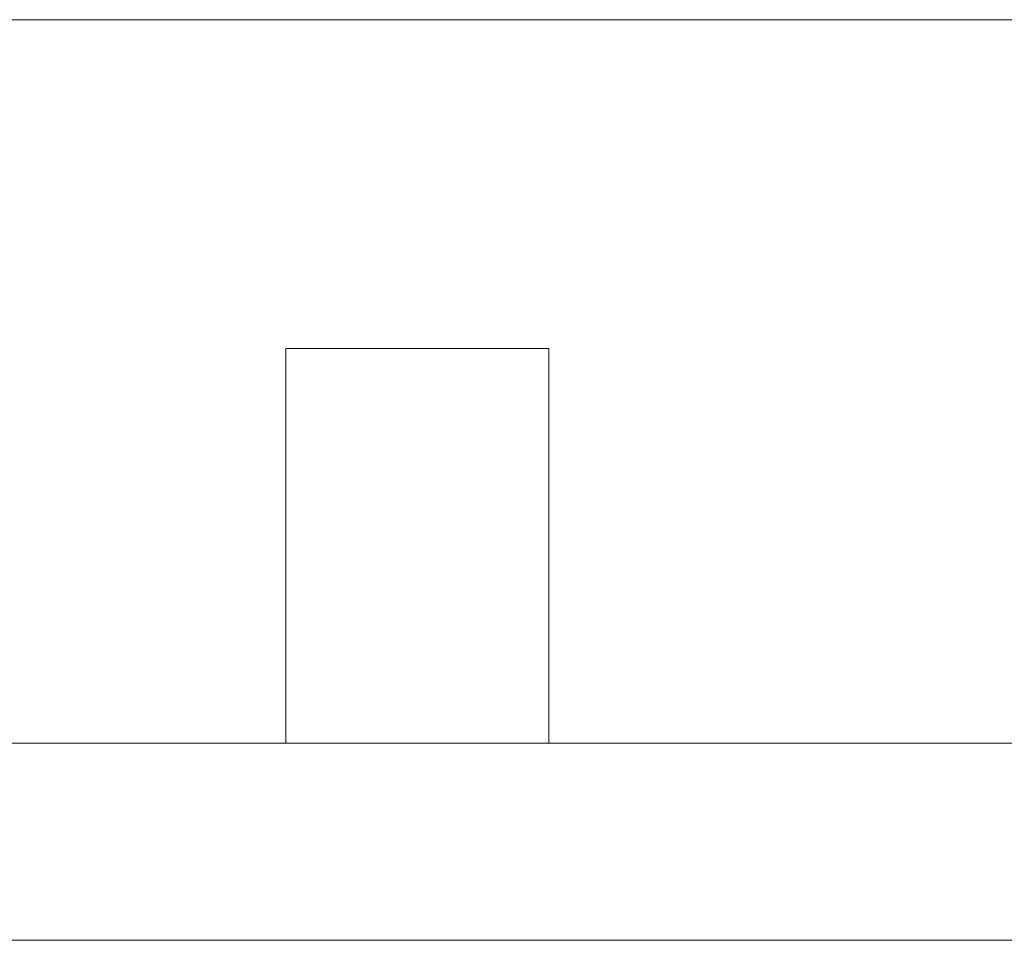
# Model space of a CAD drawing. Header units: millimetres. Extents: x -261 to 187, y -214 to 106.
# Tile 181 of 256: x -197.099 to -196.35, y -162.051 to -161.351. Entities that reach past the tile are written whole.
import ezdxf

# ---------------------------------------------------------------- set-up
doc = ezdxf.new("R2010")
doc.units = ezdxf.units.MM
doc.header["$LTSCALE"] = 0.005
doc.header["$MEASUREMENT"] = 0
for name, color, linetype, lineweight in [('IFC-Laje-Contorno', 9, 'Continuous', 5), ('IFC-Parede-Contorno', 9, 'Continuous', 5), ('IFC-Pilar-Contorno', 9, 'Continuous', 5)]:
    doc.layers.add(name, color=color, linetype=linetype, lineweight=lineweight)

msp = doc.modelspace()

# ---------------------------------------------------------------- linework, layer by layer
at = {"layer": 'IFC-Laje-Contorno', "lineweight": 5}
msp.add_line((-198.93526, -161.35079), (-192.86912, -161.35079), dxfattribs=at)
at = {"layer": 'IFC-Parede-Contorno', "lineweight": 5}
for p, q in [((-199.11173, -161.90074), (-195.76091, -161.90074)), ((-205.63691, -162.05072), (-191.6073, -162.05072))]:
    msp.add_line(p, q, dxfattribs=at)
at = {"layer": 'IFC-Pilar-Contorno', "lineweight": 5}
for p, q in [((-196.89608, -161.63381), (-196.89608, -161.60077)), ((-196.89608, -161.60077), (-196.84855, -161.60077)), ((-196.84855, -161.60077), (-196.71812, -161.60077)), ((-196.71812, -161.60077), (-196.6961, -161.60077)), ((-196.6961, -161.67206), (-196.6961, -161.60077)), ((-196.89608, -161.70511), (-196.89608, -161.63381)), ((-196.6961, -161.8677), (-196.6961, -161.67206)), ((-196.89608, -161.90074), (-196.89608, -161.70511)), ((-196.6961, -161.90074), (-196.6961, -161.8677))]:
    msp.add_line(p, q, dxfattribs=at)

doc.saveas('drawing.dxf')
